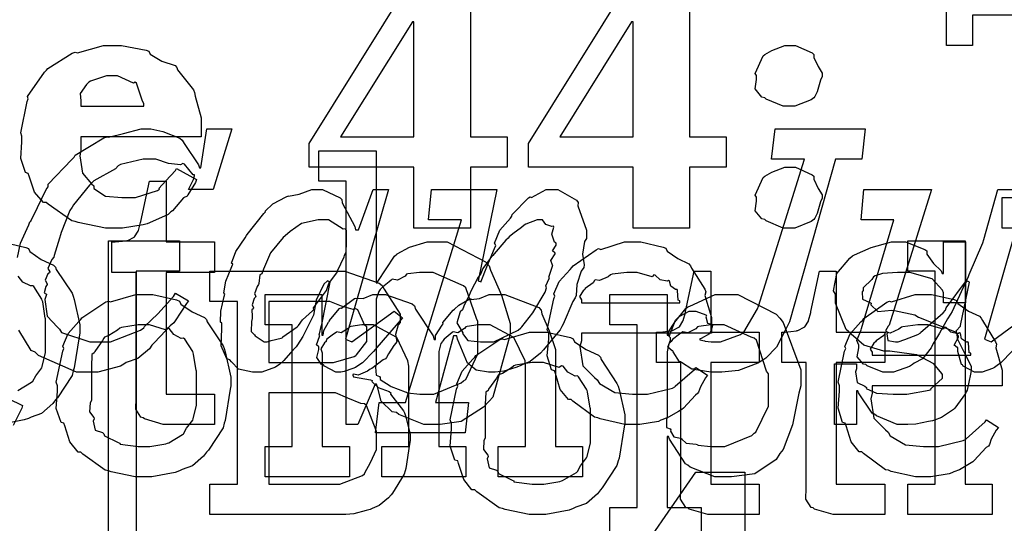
# Model space of a CAD drawing. Extents: x 0 to 8.5, y 0 to 11.
# Tile 96 of 256: x 1.97 to 2.419, y 4.035 to 4.265. Entities that reach past the tile are written whole.
import ezdxf

# ---------------------------------------------------------------- set-up
doc = ezdxf.new("R2010")
doc.units = 0
doc.layers.get('0').update_dxf_attribs({"linetype": 'CONTINUOUS'})

msp = doc.modelspace()

# ---------------------------------------------------------------- linework, layer by layer
at = {"color": 0}
for points in [[(2.14942, 4.19803), (2.10167, 4.19803), (2.10167, 4.20888), (2.14681, 4.28136), (2.17524, 4.28136), (2.17524, 4.21192), (2.19194, 4.21192), (2.19194, 4.19803), (2.17524, 4.19803), (2.17524, 4.17025), (2.14942, 4.17025), (2.14942, 4.19803)], [(2.2494, 4.19803), (2.20167, 4.19803), (2.20167, 4.20888), (2.24681, 4.28136), (2.27522, 4.28136), (2.27522, 4.21192), (2.29194, 4.21192), (2.29194, 4.19803), (2.27522, 4.19803), (2.27522, 4.17025), (2.2494, 4.17025), (2.2494, 4.19803)], [(2.41775, 4.18414), (2.4336, 4.18414), (2.4336, 4.26747), (2.40429, 4.26747), (2.40429, 4.25358), (2.39236, 4.25358), (2.39236, 4.28136), (2.48936, 4.28136), (2.48936, 4.25358), (2.47743, 4.25358), (2.47743, 4.26747), (2.44792, 4.26747), (2.44792, 4.18414), (2.46376, 4.18414), (2.46376, 4.17025), (2.41775, 4.17025), (2.41775, 4.18414)], [(2.116, 4.21192), (2.14942, 4.21192), (2.14942, 4.26443), (2.14876, 4.26443), (2.116, 4.21192)], [(2.21599, 4.21192), (2.2494, 4.21192), (2.2494, 4.26443), (2.24875, 4.26443), (2.21599, 4.21192)], [(2.0134, 4.17025), (2.00879, 4.17025), (1.99625, 4.17279), (1.99496, 4.17329), (1.99337, 4.17361), (1.98258, 4.1811), (1.98172, 4.18197), (1.98053, 4.18197), (1.97646, 4.18664), (1.9739, 4.19396), (1.97347, 4.19521), (1.97222, 4.19558), (1.97017, 4.20199), (1.97065, 4.20964), (1.97065, 4.21213), (1.97011, 4.21371), (1.97299, 4.22803), (1.97347, 4.22928), (1.97319, 4.23031), (1.98101, 4.24143), (1.98193, 4.24229), (1.98253, 4.243), (1.99365, 4.25011), (1.99496, 4.25054), (1.99599, 4.25017), (2.00786, 4.25358), (2.01187, 4.25358), (2.01606, 4.25358), (2.02735, 4.25142), (2.0286, 4.25097), (2.02914, 4.24962), (2.0345, 4.24642), (2.04053, 4.24442), (2.04139, 4.2436), (2.04161, 4.24251), (2.04893, 4.23329), (2.04943, 4.2321), (2.04975, 4.23047), (2.05246, 4.22049), (2.05246, 4.21712), (2.05246, 4.21192), (1.99756, 4.21192), (1.99756, 4.20562), (1.99707, 4.20324), (1.99832, 4.19532), (2.00244, 4.19049), (2.00342, 4.18956), (2.00342, 4.18837), (2.00874, 4.18485), (2.01628, 4.18414), (2.01882, 4.18414), (2.02246, 4.18414), (2.03244, 4.18739), (2.03336, 4.18804), (2.03315, 4.18837), (2.03629, 4.19185), (2.04075, 4.1965), (2.04118, 4.19738), (2.05029, 4.19239), (2.04981, 4.19108), (2.04639, 4.18544), (2.04596, 4.18479), (2.04443, 4.18408), (2.03933, 4.17817), (2.03857, 4.17763), (2.03743, 4.17649), (2.02881, 4.17258), (2.02772, 4.17219), (2.02599, 4.17171), (2.01654, 4.17025), (2.0134, 4.17025)], [(2.32075, 4.22581), (2.31793, 4.22581), (2.31011, 4.22906), (2.30946, 4.22971), (2.30821, 4.22999), (2.30518, 4.23372), (2.30578, 4.23807), (2.30578, 4.23947), (2.30578, 4.2399), (2.30507, 4.24083), (2.30881, 4.24881), (2.30946, 4.24946), (2.30946, 4.24946), (2.31267, 4.25136), (2.31868, 4.25358), (2.32075, 4.25358), (2.32351, 4.25358), (2.33117, 4.25017), (2.33182, 4.24946), (2.33188, 4.2481), (2.33388, 4.24393), (2.33572, 4.24094), (2.33572, 4.2399), (2.33572, 4.23947), (2.33496, 4.23779), (2.33339, 4.23247), (2.33231, 4.23031), (2.33182, 4.22971), (2.33062, 4.22874), (2.32319, 4.22581), (2.32075, 4.22581)], [(1.99756, 4.22581), (2.02621, 4.22581), (2.02621, 4.22711), (2.02567, 4.22819), (2.02294, 4.23643), (2.02229, 4.23687), (2.02149, 4.23643), (2.01426, 4.23969), (2.01187, 4.23969), (2.00922, 4.23969), (2.0019, 4.23736), (2.00125, 4.23687), (2.00011, 4.23574), (1.99729, 4.23167), (1.99756, 4.22825), (1.99756, 4.22711), (1.99756, 4.22581)], [(2.28733, 4.10449), (2.28489, 4.10449), (2.27821, 4.10558), (2.27756, 4.10579), (2.27626, 4.1059), (2.27149, 4.10894), (2.27106, 4.10926), (2.27056, 4.10926), (2.26774, 4.11382), (2.26758, 4.11426), (2.26719, 4.11415), (2.26535, 4.11589), (2.2665, 4.11908), (2.2665, 4.12011), (2.26585, 4.12071), (2.26882, 4.12825), (2.26932, 4.12879), (2.26932, 4.12879), (2.27078, 4.1301), (2.27501, 4.13226), (2.27647, 4.13226), (2.2781, 4.13226), (2.28256, 4.13064), (2.28299, 4.13032), (2.28267, 4.12967), (2.28331, 4.1269), (2.2856, 4.12625), (2.2856, 4.12597), (2.28543, 4.12511), (2.28467, 4.12283), (2.2845, 4.1225), (2.28429, 4.1219), (2.28049, 4.1199), (2.27994, 4.11968), (2.27994, 4.11925), (2.27994, 4.11925), (2.28207, 4.11871), (2.28233, 4.1186), (2.28233, 4.1186), (2.2851, 4.11838), (2.28603, 4.11838), (2.28933, 4.11838), (2.29839, 4.12164), (2.29926, 4.12229), (2.29997, 4.12267), (2.30621, 4.13331), (2.30664, 4.13465), (2.32769, 4.20171), (2.3125, 4.20171), (2.31424, 4.2156), (2.35525, 4.2156), (2.35374, 4.20171), (2.34179, 4.20171), (2.32075, 4.1275), (2.31939, 4.12472), (2.31483, 4.11589), (2.31, 4.11083), (2.3086, 4.10992), (2.30626, 4.10856), (2.29758, 4.10519), (2.28988, 4.10449), (2.28733, 4.10449)], [(2.15821, 4.08057), (2.15403, 4.08057), (2.14253, 4.08512), (2.1415, 4.08599), (2.13954, 4.08643), (2.13456, 4.09131), (2.13282, 4.09776), (2.13238, 4.09901), (2.13172, 4.09901), (2.12392, 4.08057), (2.11849, 4.08057), (2.11849, 4.19168), (2.10613, 4.19168), (2.10613, 4.20557), (2.13217, 4.20557), (2.13217, 4.14524), (2.13282, 4.14524), (2.13303, 4.14578), (2.14068, 4.15739), (2.14171, 4.15826), (2.14176, 4.15853), (2.14746, 4.16146), (2.15549, 4.1639), (2.15821, 4.1639), (2.16461, 4.1639), (2.18218, 4.15489), (2.18381, 4.15306), (2.18435, 4.15104), (2.1894, 4.13965), (2.19336, 4.12663), (2.19336, 4.12224), (2.19265, 4.11887), (2.18539, 4.09304), (2.18381, 4.09119), (2.18115, 4.08854), (2.17106, 4.08192), (2.1614, 4.08057), (2.15821, 4.08057)], [(2.32075, 4.17025), (2.31793, 4.17025), (2.31011, 4.1735), (2.30946, 4.17415), (2.30821, 4.17443), (2.30518, 4.17817), (2.30578, 4.18251), (2.30578, 4.18392), (2.30578, 4.18435), (2.30507, 4.18528), (2.30881, 4.19325), (2.30946, 4.1939), (2.30946, 4.1939), (2.31267, 4.19581), (2.31868, 4.19803), (2.32075, 4.19803), (2.32351, 4.19803), (2.33117, 4.19461), (2.33182, 4.1939), (2.33188, 4.19254), (2.33388, 4.18837), (2.33572, 4.18539), (2.33572, 4.18435), (2.33572, 4.18392), (2.33496, 4.18224), (2.33339, 4.17692), (2.33231, 4.17475), (2.33182, 4.17415), (2.33062, 4.17318), (2.32319, 4.17025), (2.32075, 4.17025)], [(2.03814, 4.08057), (2.0351, 4.08057), (2.02653, 4.08311), (2.02599, 4.08361), (2.02496, 4.08388), (2.02257, 4.08757), (2.02274, 4.09278), (2.02274, 4.09446), (2.02274, 4.15001), (2.01167, 4.15001), (2.01167, 4.1639), (2.01318, 4.1639), (2.01318, 4.1639), (2.01828, 4.16444), (2.01861, 4.16456), (2.01893, 4.16461), (2.02186, 4.16613), (2.02208, 4.16629), (2.02208, 4.16629), (2.02371, 4.16883), (2.02382, 4.16911), (2.02382, 4.16911), (2.02479, 4.17285), (2.0249, 4.17324), (2.02881, 4.19168), (2.0364, 4.19168), (2.0364, 4.1639), (2.05854, 4.1639), (2.05854, 4.15001), (2.0364, 4.15001), (2.0364, 4.09446), (2.05854, 4.09446), (2.05854, 4.08057), (2.05757, 4.08057), (2.05533, 4.08057), (2.05464, 4.08057), (2.05339, 4.08057), (2.05057, 4.08057), (2.04964, 4.08057), (2.04824, 4.08057), (2.04503, 4.08057), (2.044, 4.08057), (2.04254, 4.08057), (2.03922, 4.08057), (2.03814, 4.08057)], [(2.0779, 4.10449), (2.07579, 4.10449), (2.06944, 4.1059), (2.06619, 4.10921), (2.06554, 4.11014), (2.06413, 4.11062), (2.06147, 4.11654), (2.06185, 4.12429), (2.06185, 4.12685), (2.06131, 4.12722), (2.06136, 4.13226), (2.06293, 4.13894), (2.06315, 4.14008), (2.06272, 4.14063), (2.06369, 4.146), (2.0664, 4.15267), (2.06685, 4.15375), (2.06629, 4.15429), (2.06825, 4.15956), (2.07249, 4.16581), (2.07314, 4.16678), (2.07346, 4.16726), (2.081, 4.17686), (2.08182, 4.17763), (2.0816, 4.17796), (2.08518, 4.18132), (2.09125, 4.18457), (2.09224, 4.185), (2.09233, 4.18474), (2.09711, 4.18576), (2.10286, 4.18782), (2.10482, 4.18782), (2.10775, 4.18782), (2.11583, 4.18403), (2.11654, 4.18326), (2.11675, 4.18175), (2.12244, 4.17096), (2.12283, 4.16938), (2.12414, 4.16938), (2.13086, 4.18782), (2.13781, 4.18782), (2.11828, 4.11947), (2.1211, 4.11838), (2.1404, 4.13226), (2.14432, 4.12924), (2.1326, 4.11578), (2.13108, 4.11393), (2.12608, 4.10872), (2.12343, 4.1071), (2.12283, 4.10667), (2.12153, 4.10622), (2.11768, 4.10476), (2.11615, 4.10449), (2.11567, 4.10449), (2.11382, 4.10449), (2.10867, 4.10721), (2.10829, 4.10775), (2.10736, 4.10796), (2.10525, 4.11117), (2.10613, 4.11481), (2.10613, 4.116), (2.10607, 4.116), (2.10504, 4.11697), (2.10644, 4.12071), (2.10656, 4.12121), (2.10628, 4.12131), (2.10732, 4.12592), (2.10742, 4.12619), (2.11133, 4.14551), (2.11003, 4.14615), (2.10835, 4.14464), (2.10487, 4.13726), (2.10362, 4.13053), (2.10308, 4.12924), (2.102, 4.12711), (2.09874, 4.12076), (2.09636, 4.11697), (2.09571, 4.116), (2.09429, 4.11447), (2.09006, 4.10975), (2.08811, 4.10801), (2.08746, 4.10753), (2.08637, 4.10678), (2.08003, 4.10449), (2.0779, 4.10449)], [(2.13363, 4.0906), (2.14556, 4.0906), (2.17117, 4.17393), (2.15619, 4.17393), (2.1575, 4.18782), (2.18722, 4.18782), (2.17876, 4.14615), (2.18007, 4.14572), (2.18012, 4.14606), (2.18267, 4.1525), (2.18625, 4.16092), (2.18679, 4.16222), (2.18625, 4.16336), (2.18869, 4.16922), (2.19353, 4.17475), (2.19417, 4.17567), (2.19428, 4.17649), (2.20167, 4.18403), (2.20242, 4.18457), (2.20307, 4.18425), (2.20975, 4.18782), (2.21197, 4.18782), (2.21506, 4.18782), (2.22368, 4.18294), (2.22433, 4.18197), (2.22424, 4.18039), (2.22825, 4.16922), (2.22825, 4.16547), (2.22721, 4.16411), (2.22629, 4.15836), (2.22715, 4.15343), (2.22694, 4.15224), (2.22575, 4.15061), (2.22385, 4.14453), (2.22347, 4.13954), (2.22304, 4.13835), (2.222, 4.13672), (2.21756, 4.12642), (2.21696, 4.12532), (2.21619, 4.12375), (2.20925, 4.11546), (2.2085, 4.11469), (2.20719, 4.11322), (2.20253, 4.10932), (2.19883, 4.10781), (2.19786, 4.10732), (2.19601, 4.10667), (2.19049, 4.10487), (2.18658, 4.10449), (2.18528, 4.10449), (2.18343, 4.10449), (2.1779, 4.10542), (2.17529, 4.10758), (2.17464, 4.10818), (2.17389, 4.10856), (2.16928, 4.11951), (2.169, 4.12099), (2.16749, 4.12099), (2.15924, 4.0906), (2.17443, 4.0906), (2.1729, 4.07671), (2.13189, 4.07671), (2.13363, 4.0906)], [(2.08247, 4.11838), (2.08247, 4.11838), (2.08431, 4.11887), (2.08897, 4.12001), (2.08963, 4.12033), (2.08968, 4.12056), (2.09619, 4.12522), (2.09679, 4.12576), (2.09679, 4.12576), (2.09864, 4.12831), (2.10319, 4.13249), (2.10374, 4.13314), (2.10368, 4.13379), (2.10915, 4.14111), (2.1096, 4.14182), (2.1096, 4.14182), (2.11062, 4.14492), (2.11421, 4.14963), (2.11458, 4.15028), (2.11464, 4.15067), (2.11762, 4.15712), (2.11783, 4.15767), (2.11849, 4.1594), (2.11849, 4.1594), (2.11865, 4.16351), (2.11871, 4.16917), (2.11828, 4.16982), (2.11719, 4.16971), (2.11051, 4.17393), (2.10829, 4.17393), (2.10574, 4.17393), (2.09825, 4.17236), (2.09304, 4.16872), (2.09179, 4.16764), (2.08985, 4.16596), (2.08404, 4.15901), (2.08078, 4.15142), (2.08008, 4.14942), (2.07921, 4.14893), (2.07867, 4.14492), (2.07856, 4.14442), (2.07796, 4.1435), (2.07671, 4.14019), (2.07731, 4.13911), (2.07726, 4.13878), (2.07667, 4.13807), (2.07563, 4.13519), (2.07622, 4.13379), (2.07617, 4.13336), (2.07557, 4.13292), (2.07574, 4.12999), (2.07574, 4.12901), (2.07531, 4.12765), (2.07525, 4.12304), (2.07682, 4.12147), (2.07704, 4.12099), (2.07704, 4.12099), (2.08111, 4.11838), (2.08247, 4.11838)], [(2.18181, 4.11838), (2.18593, 4.11838), (2.19706, 4.12364), (2.19829, 4.12468), (2.19868, 4.12522), (2.20367, 4.13162), (2.20931, 4.14094), (2.21001, 4.1429), (2.21001, 4.1429), (2.20958, 4.14388), (2.21121, 4.14725), (2.21132, 4.14768), (2.21104, 4.14785), (2.21272, 4.15289), (2.21283, 4.15332), (2.21268, 4.15332), (2.21197, 4.15539), (2.21382, 4.15853), (2.21392, 4.15896), (2.21376, 4.1589), (2.21268, 4.15978), (2.21436, 4.16243), (2.21436, 4.16331), (2.21354, 4.16379), (2.2124, 4.16749), (2.21326, 4.17068), (2.21306, 4.17111), (2.21235, 4.1709), (2.20958, 4.17188), (2.20811, 4.17393), (2.20763, 4.17393), (2.20568, 4.17393), (2.20047, 4.17199), (2.19982, 4.17156), (2.19851, 4.17051), (2.19456, 4.16758), (2.19293, 4.16624), (2.19243, 4.16569), (2.19146, 4.16465), (2.18604, 4.15842), (2.18549, 4.15767), (2.18425, 4.15631), (2.18093, 4.15175), (2.18001, 4.14947), (2.17964, 4.14876), (2.17871, 4.14785), (2.1754, 4.14139), (2.17507, 4.14074), (2.17464, 4.13943), (2.17236, 4.1351), (2.17225, 4.13465), (2.1716, 4.13292), (2.17051, 4.13206), (2.16906, 4.12706), (2.17139, 4.12321), (2.17182, 4.1225), (2.17156, 4.12207), (2.1741, 4.11893), (2.17985, 4.11838), (2.18181, 4.11838)], [(2.01019, 4.16444), (2.04254, 4.16444), (2.04254, 4.15056), (2.02279, 4.15056), (2.02279, 4.02556), (2.04254, 4.02556), (2.04254, 4.01167), (2.01019, 4.01167), (2.01019, 4.16444)], [(2.24978, 4.08057), (2.24567, 4.08057), (2.23449, 4.08311), (2.23329, 4.08361), (2.23188, 4.08388), (2.22194, 4.09119), (2.22114, 4.09207), (2.21994, 4.09201), (2.21619, 4.09663), (2.21397, 4.10385), (2.21354, 4.10508), (2.21229, 4.10547), (2.21029, 4.11199), (2.21094, 4.11968), (2.21094, 4.12224), (2.21029, 4.12381), (2.21326, 4.13792), (2.21376, 4.13917), (2.21332, 4.14019), (2.21576, 4.14583), (2.22071, 4.15132), (2.22157, 4.15218), (2.22206, 4.15294), (2.23253, 4.16037), (2.23372, 4.16086), (2.23469, 4.16049), (2.2455, 4.1639), (2.24914, 4.1639), (2.25293, 4.1639), (2.26318, 4.16157), (2.26432, 4.16108), (2.26497, 4.15972), (2.26981, 4.15631), (2.27485, 4.15392), (2.27561, 4.15306), (2.2761, 4.15196), (2.28213, 4.14231), (2.28256, 4.14111), (2.28217, 4.13954), (2.28515, 4.12935), (2.28515, 4.12592), (2.28515, 4.12224), (2.22592, 4.12224), (2.22592, 4.11876), (2.22521, 4.11615), (2.22657, 4.10736), (2.23188, 4.10206), (2.23307, 4.10097), (2.2341, 4.09933), (2.2411, 4.09526), (2.24924, 4.09446), (2.25196, 4.09446), (2.25608, 4.09446), (2.26742, 4.09717), (2.26844, 4.09771), (2.26867, 4.09804), (2.2774, 4.10574), (2.278, 4.10661), (2.28342, 4.10314), (2.28244, 4.10194), (2.28017, 4.09776), (2.27929, 4.09532), (2.27886, 4.09467), (2.27789, 4.09397), (2.2724, 4.08806), (2.27171, 4.08751), (2.27018, 4.08658), (2.26563, 4.08388), (2.26303, 4.08285), (2.26215, 4.08251), (2.26096, 4.08203), (2.25256, 4.08057), (2.24978, 4.08057)], [(2.37343, 4.08057), (2.36996, 4.08057), (2.36051, 4.08458), (2.35954, 4.08535), (2.35856, 4.08578), (2.35226, 4.095), (2.35194, 4.09597), (2.35129, 4.09597), (2.35129, 4.08057), (2.34131, 4.08057), (2.34131, 4.10835), (2.35129, 4.10835), (2.35129, 4.10596), (2.35086, 4.1046), (2.35161, 4.09983), (2.35508, 4.09804), (2.35585, 4.0975), (2.35574, 4.09706), (2.36046, 4.09483), (2.36806, 4.09446), (2.37061, 4.09446), (2.37429, 4.09446), (2.3845, 4.09631), (2.38536, 4.09663), (2.38519, 4.09685), (2.39057, 4.10172), (2.39057, 4.10335), (2.39025, 4.10385), (2.38656, 4.10829), (2.37879, 4.11236), (2.37646, 4.11268), (2.36649, 4.11399), (2.36376, 4.11399), (2.35465, 4.11681), (2.34885, 4.12185), (2.34782, 4.12289), (2.34657, 4.12392), (2.34174, 4.13601), (2.34174, 4.14003), (2.34088, 4.1416), (2.34239, 4.14958), (2.34825, 4.15657), (2.34956, 4.15761), (2.35047, 4.15804), (2.35807, 4.1614), (2.36729, 4.1639), (2.37039, 4.1639), (2.37364, 4.1639), (2.38254, 4.16049), (2.3834, 4.15978), (2.3834, 4.15836), (2.38639, 4.15408), (2.39003, 4.15067), (2.39035, 4.14958), (2.391, 4.14958), (2.391, 4.1639), (2.40099, 4.1639), (2.40099, 4.13612), (2.391, 4.13612), (2.391, 4.14068), (2.39063, 4.14187), (2.38579, 4.14714), (2.37571, 4.15001), (2.37235, 4.15001), (2.37001, 4.15001), (2.36313, 4.14953), (2.35986, 4.14839), (2.3591, 4.14806), (2.35829, 4.14675), (2.35433, 4.14301), (2.35433, 4.14176), (2.35385, 4.14111), (2.35406, 4.13786), (2.35736, 4.13633), (2.35801, 4.1359), (2.35781, 4.13525), (2.361, 4.13217), (2.36751, 4.13282), (2.36865, 4.13265), (2.37799, 4.13069), (2.37967, 4.12956), (2.396, 4.12304), (2.39708, 4.12201), (2.39729, 4.1199), (2.40067, 4.11312), (2.4036, 4.10726), (2.4036, 4.10531), (2.40332, 4.10357), (2.40175, 4.09631), (2.40142, 4.09554), (2.40104, 4.09472), (2.39621, 4.08811), (2.39556, 4.08751), (2.39426, 4.08649), (2.39008, 4.08371), (2.38693, 4.08263), (2.38601, 4.08231), (2.38411, 4.08192), (2.37847, 4.08078), (2.37468, 4.08057), (2.37343, 4.08057)], [(2.37483, 4.05333), (2.38721, 4.05333), (2.38721, 4.15056), (2.37483, 4.15056), (2.37483, 4.16444), (2.40088, 4.16444), (2.40088, 4.05333), (2.41325, 4.05333), (2.41325, 4.03944), (2.37483, 4.03944), (2.37483, 4.05333)], [(2.05643, 4.05333), (2.06901, 4.05333), (2.06901, 4.13667), (2.05643, 4.13667), (2.05643, 4.15056), (2.11219, 4.15056), (2.11789, 4.15056), (2.13357, 4.14513), (2.13499, 4.14404), (2.13596, 4.14242), (2.14324, 4.13097), (2.14324, 4.12711), (2.14231, 4.12608), (2.14111, 4.12164), (2.1416, 4.11849), (2.14128, 4.11778), (2.14031, 4.11664), (2.13786, 4.11285), (2.13693, 4.11111), (2.1365, 4.11062), (2.13547, 4.11003), (2.13021, 4.10618), (2.12956, 4.10585), (2.12825, 4.10499), (2.12397, 4.10303), (2.12207, 4.10357), (2.12153, 4.10346), (2.12153, 4.10303), (2.12185, 4.10232), (2.12967, 4.10097), (2.13043, 4.10064), (2.13026, 4.10026), (2.13319, 4.09754), (2.13824, 4.09565), (2.13889, 4.095), (2.13883, 4.0944), (2.14475, 4.08681), (2.14518, 4.08589), (2.14556, 4.08458), (2.14779, 4.07611), (2.14779, 4.07329), (2.14751, 4.07156), (2.14578, 4.06049), (2.1454, 4.0594), (2.14497, 4.05789), (2.13976, 4.04932), (2.13911, 4.04856), (2.13786, 4.04719), (2.13368, 4.04357), (2.13049, 4.04226), (2.12956, 4.04183), (2.12765, 4.04129), (2.12201, 4.03976), (2.11837, 4.03944), (2.11719, 4.03944), (2.05643, 4.03944), (2.05643, 4.05333)], [(2.15408, 4.09446), (2.15858, 4.09446), (2.17101, 4.09956), (2.1721, 4.10053), (2.17312, 4.10107), (2.1786, 4.1129), (2.1786, 4.11681), (2.1786, 4.12765), (2.178, 4.1289), (2.17318, 4.14296), (2.1721, 4.14393), (2.17096, 4.14432), (2.15826, 4.15001), (2.15408, 4.15001), (2.15207, 4.15001), (2.14671, 4.14931), (2.14606, 4.14914), (2.1454, 4.14822), (2.14204, 4.14643), (2.1396, 4.14686), (2.13911, 4.14654), (2.13813, 4.14572), (2.13514, 4.14328), (2.13433, 4.14253), (2.13411, 4.14219), (2.1334, 4.14133), (2.13217, 4.13775), (2.13217, 4.13656), (2.13217, 4.10792), (2.132, 4.10678), (2.13232, 4.10314), (2.13379, 4.10243), (2.13411, 4.10206), (2.13406, 4.10107), (2.13857, 4.09825), (2.13911, 4.09793), (2.13911, 4.09793), (2.1454, 4.09549), (2.14606, 4.09532), (2.14654, 4.09511), (2.15218, 4.09446), (2.15408, 4.09446)], [(2.22592, 4.13612), (2.27083, 4.13612), (2.27083, 4.13699), (2.27007, 4.13726), (2.26975, 4.14182), (2.26953, 4.14219), (2.26882, 4.14214), (2.26665, 4.14367), (2.26606, 4.14606), (2.26563, 4.14632), (2.26492, 4.14594), (2.26178, 4.1466), (2.25956, 4.14882), (2.2589, 4.14893), (2.25819, 4.14806), (2.25136, 4.15001), (2.24914, 4.15001), (2.24664, 4.15001), (2.23986, 4.14914), (2.23915, 4.14893), (2.23807, 4.14806), (2.2341, 4.14626), (2.23221, 4.1466), (2.23178, 4.14632), (2.23122, 4.14518), (2.22765, 4.14264), (2.22743, 4.14219), (2.22667, 4.1416), (2.22499, 4.13894), (2.22592, 4.13747), (2.22592, 4.13699), (2.22592, 4.13612)], [(2.28662, 4.03944), (2.28358, 4.03944), (2.27501, 4.04199), (2.27447, 4.04249), (2.27344, 4.04275), (2.27106, 4.04644), (2.27121, 4.05165), (2.27121, 4.05333), (2.27121, 4.10889), (2.26014, 4.10889), (2.26014, 4.12278), (2.26167, 4.12278), (2.26167, 4.12278), (2.26676, 4.12332), (2.26708, 4.12343), (2.26742, 4.12349), (2.27035, 4.125), (2.27056, 4.12517), (2.27056, 4.12517), (2.27219, 4.12771), (2.27229, 4.12799), (2.27229, 4.12799), (2.27328, 4.13172), (2.27339, 4.13211), (2.27729, 4.15056), (2.28489, 4.15056), (2.28489, 4.12278), (2.30701, 4.12278), (2.30701, 4.10889), (2.28489, 4.10889), (2.28489, 4.05333), (2.30701, 4.05333), (2.30701, 4.03944), (2.30604, 4.03944), (2.30382, 4.03944), (2.30311, 4.03944), (2.30186, 4.03944), (2.29904, 4.03944), (2.29812, 4.03944), (2.29671, 4.03944), (2.29351, 4.03944), (2.29249, 4.03944), (2.29101, 4.03944), (2.28771, 4.03944), (2.28662, 4.03944)], [(2.34381, 4.03944), (2.34076, 4.03944), (2.33219, 4.04199), (2.33165, 4.04249), (2.33062, 4.04275), (2.32824, 4.04644), (2.3284, 4.05165), (2.3284, 4.05333), (2.3284, 4.10889), (2.31733, 4.10889), (2.31733, 4.12278), (2.31885, 4.12278), (2.31885, 4.12278), (2.32394, 4.12332), (2.32428, 4.12343), (2.3246, 4.12349), (2.32753, 4.125), (2.32775, 4.12517), (2.32775, 4.12517), (2.32937, 4.12771), (2.32949, 4.12799), (2.32949, 4.12799), (2.33046, 4.13172), (2.33057, 4.13211), (2.33447, 4.15056), (2.34207, 4.15056), (2.34207, 4.12278), (2.36421, 4.12278), (2.36421, 4.10889), (2.34207, 4.10889), (2.34207, 4.05333), (2.36421, 4.05333), (2.36421, 4.03944), (2.36322, 4.03944), (2.361, 4.03944), (2.36029, 4.03944), (2.35906, 4.03944), (2.35622, 4.03944), (2.35531, 4.03944), (2.35389, 4.03944), (2.35069, 4.03944), (2.34967, 4.03944), (2.34819, 4.03944), (2.34489, 4.03944), (2.34381, 4.03944)], [(2.02642, 4.05664), (2.02235, 4.05664), (2.01133, 4.05903), (2.01014, 4.05946), (2.00863, 4.05974), (1.99843, 4.06706), (1.99756, 4.06793), (1.99625, 4.06793), (1.99251, 4.07264), (1.99018, 4.07992), (1.98975, 4.08117), (1.9885, 4.08154), (1.98628, 4.08794), (1.98693, 4.09576), (1.98693, 4.09831), (1.98628, 4.09988), (1.98926, 4.11399), (1.98975, 4.11524), (1.98931, 4.11632), (1.99175, 4.12207), (1.99669, 4.12761), (1.99756, 4.12847), (1.99804, 4.12924), (2.0089, 4.1365), (2.01014, 4.13693), (2.01112, 4.13656), (2.02257, 4.13997), (2.02642, 4.13997), (2.03043, 4.13997), (2.04124, 4.13747), (2.04249, 4.13693), (2.04308, 4.13558), (2.04829, 4.13206), (2.05399, 4.12944), (2.05485, 4.12847), (2.05518, 4.12739), (2.06239, 4.11654), (2.06287, 4.11524), (2.06338, 4.11372), (2.06592, 4.10215), (2.06592, 4.09831), (2.06565, 4.09674), (2.06338, 4.08247), (2.06287, 4.08117), (2.06239, 4.07904), (2.05572, 4.0689), (2.05485, 4.06793), (2.05354, 4.06619), (2.04844, 4.06168), (2.04368, 4.06), (2.04249, 4.05946), (2.04058, 4.05875), (2.02994, 4.05664), (2.02642, 4.05664)], [(2.0816, 4.07053), (2.09397, 4.07053), (2.09397, 4.12608), (2.0816, 4.12608), (2.0816, 4.13997), (2.10742, 4.13997), (2.10742, 4.12131), (2.10807, 4.12131), (2.10807, 4.12131), (2.10835, 4.12343), (2.11057, 4.12728), (2.11089, 4.12782), (2.11083, 4.12788), (2.11556, 4.13346), (2.1161, 4.1339), (2.11649, 4.13374), (2.1224, 4.13803), (2.12304, 4.13824), (2.12304, 4.13818), (2.12636, 4.13803), (2.13069, 4.13997), (2.13217, 4.13997), (2.13656, 4.13997), (2.14865, 4.13564), (2.14974, 4.13476), (2.15022, 4.13325), (2.15821, 4.1211), (2.15864, 4.11936), (2.15929, 4.11936), (2.15929, 4.12115), (2.16237, 4.12597), (2.16276, 4.12651), (2.1626, 4.12711), (2.16743, 4.13276), (2.16797, 4.13325), (2.16797, 4.13325), (2.16997, 4.1351), (2.17464, 4.13775), (2.17535, 4.13803), (2.17551, 4.13764), (2.17936, 4.13803), (2.18381, 4.13997), (2.18533, 4.13997), (2.19086, 4.13997), (2.20637, 4.134), (2.20747, 4.13282), (2.20779, 4.13113), (2.21121, 4.12332), (2.21397, 4.11486), (2.21397, 4.11199), (2.21397, 4.07053), (2.22635, 4.07053), (2.22635, 4.05664), (2.18793, 4.05664), (2.18793, 4.07053), (2.20031, 4.07053), (2.20031, 4.10721), (2.20014, 4.10965), (2.1951, 4.12028), (2.18419, 4.12608), (2.18056, 4.12608), (2.17871, 4.12608), (2.17378, 4.12538), (2.17318, 4.12522), (2.17258, 4.12435), (2.16949, 4.1225), (2.16732, 4.12289), (2.16689, 4.12261), (2.16596, 4.12185), (2.16319, 4.11951), (2.16271, 4.11876), (2.16254, 4.11849), (2.16174, 4.11757), (2.16081, 4.11388), (2.16081, 4.11263), (2.16081, 4.07053), (2.17318, 4.07053), (2.17318, 4.05664), (2.13476, 4.05664), (2.13476, 4.07053), (2.14714, 4.07053), (2.14714, 4.10721), (2.14675, 4.10965), (2.14165, 4.12028), (2.13108, 4.12608), (2.12761, 4.12608), (2.12576, 4.12608), (2.12076, 4.12538), (2.12022, 4.12522), (2.11947, 4.12435), (2.11621, 4.1225), (2.11431, 4.12289), (2.11393, 4.12261), (2.11285, 4.12185), (2.10975, 4.11951), (2.10949, 4.11871), (2.10938, 4.11849), (2.10861, 4.11783), (2.10704, 4.11507), (2.10764, 4.11328), (2.10764, 4.11263), (2.10764, 4.07053), (2.12001, 4.07053), (2.12001, 4.05664), (2.0816, 4.05664), (2.0816, 4.07053)], [(2.08333, 4.10889), (2.10938, 4.10889), (2.11279, 4.10889), (2.12224, 4.1116), (2.12304, 4.11214), (2.12332, 4.11242), (2.12804, 4.11843), (2.12804, 4.12039), (2.12804, 4.12517), (2.12706, 4.12582), (2.12386, 4.13286), (2.12304, 4.1334), (2.12169, 4.13308), (2.11643, 4.13456), (2.11111, 4.13667), (2.10938, 4.13667), (2.08333, 4.13667), (2.08333, 4.10889)], [(2.38243, 4.05664), (2.37831, 4.05664), (2.36714, 4.05919), (2.36594, 4.05968), (2.36453, 4.05994), (2.3546, 4.06728), (2.35379, 4.06814), (2.3526, 4.06808), (2.34885, 4.07269), (2.34663, 4.07992), (2.34619, 4.08117), (2.34494, 4.08154), (2.34293, 4.08806), (2.34358, 4.09576), (2.34358, 4.09831), (2.34293, 4.09988), (2.34592, 4.11399), (2.3464, 4.11524), (2.34597, 4.11626), (2.34842, 4.1219), (2.35335, 4.12739), (2.35422, 4.12825), (2.35471, 4.12901), (2.36518, 4.13644), (2.36637, 4.13693), (2.36735, 4.13656), (2.37815, 4.13997), (2.38178, 4.13997), (2.38558, 4.13997), (2.39583, 4.13764), (2.39697, 4.13715), (2.39762, 4.13579), (2.40246, 4.13238), (2.4075, 4.12999), (2.40826, 4.12912), (2.40875, 4.12804), (2.41476, 4.11838), (2.41521, 4.11719), (2.41482, 4.11561), (2.41781, 4.10542), (2.41781, 4.102), (2.41781, 4.09831), (2.35856, 4.09831), (2.35856, 4.09483), (2.35786, 4.09224), (2.35921, 4.08344), (2.36453, 4.07813), (2.36572, 4.07704), (2.36675, 4.07542), (2.37375, 4.07135), (2.38189, 4.07053), (2.3846, 4.07053), (2.38872, 4.07053), (2.40007, 4.07324), (2.4011, 4.07379), (2.40132, 4.07411), (2.41004, 4.08182), (2.41064, 4.08268), (2.41607, 4.07921), (2.4151, 4.07801), (2.41282, 4.07383), (2.41194, 4.0714), (2.41151, 4.07075), (2.41054, 4.07004), (2.40506, 4.06413), (2.40435, 4.06358), (2.40283, 4.06267), (2.39828, 4.05994), (2.39567, 4.05892), (2.39481, 4.0586), (2.39361, 4.05811), (2.38519, 4.05664), (2.38243, 4.05664)], [(2.02642, 4.07053), (2.02908, 4.07053), (2.03629, 4.07183), (2.03706, 4.07206), (2.0376, 4.07221), (2.04394, 4.07596), (2.04443, 4.07639), (2.04443, 4.07639), (2.04579, 4.07889), (2.04856, 4.08251), (2.04878, 4.08311), (2.04878, 4.08311), (2.05029, 4.08946), (2.05029, 4.09158), (2.05029, 4.10504), (2.05012, 4.10525), (2.04899, 4.11268), (2.04878, 4.11328), (2.04856, 4.11388), (2.04492, 4.11957), (2.04443, 4.12001), (2.04335, 4.1199), (2.03993, 4.12169), (2.03782, 4.12435), (2.03706, 4.12457), (2.03608, 4.12381), (2.02881, 4.12608), (2.02642, 4.12608), (2.02365, 4.12608), (2.01611, 4.12483), (2.01535, 4.12457), (2.01421, 4.12358), (2.01025, 4.12115), (2.00836, 4.12044), (2.00797, 4.12001), (2.00743, 4.11893), (2.00385, 4.11393), (2.00364, 4.11328), (2.00256, 4.11257), (2.00233, 4.10693), (2.00233, 4.10504), (2.00233, 4.09158), (2.00174, 4.0905), (2.00151, 4.08632), (2.00342, 4.08376), (2.00364, 4.08311), (2.00319, 4.08208), (2.00412, 4.07801), (2.00749, 4.07693), (2.00797, 4.07639), (2.0084, 4.07547), (2.0146, 4.07232), (2.01535, 4.07206), (2.0154, 4.07167), (2.02365, 4.07053), (2.02642, 4.07053)], [(2.28683, 4.07053), (2.29129, 4.07053), (2.30354, 4.07563), (2.30464, 4.07661), (2.30544, 4.07715), (2.31114, 4.08897), (2.31114, 4.09289), (2.31114, 4.10374), (2.31033, 4.10499), (2.30572, 4.11903), (2.30464, 4.12001), (2.30333, 4.12039), (2.29096, 4.12608), (2.28683, 4.12608), (2.28483, 4.12608), (2.27946, 4.12538), (2.27881, 4.12522), (2.278, 4.12429), (2.27442, 4.1225), (2.27214, 4.12289), (2.27165, 4.12261), (2.27056, 4.12181), (2.26736, 4.11936), (2.26682, 4.11854), (2.26665, 4.11828), (2.26579, 4.1174), (2.26492, 4.11382), (2.26492, 4.11263), (2.26492, 4.08399), (2.2646, 4.0829), (2.26471, 4.07921), (2.26639, 4.07856), (2.26665, 4.07813), (2.2665, 4.07747), (2.26801, 4.07497), (2.27111, 4.07433), (2.27165, 4.074), (2.2716, 4.07394), (2.2736, 4.07206), (2.27815, 4.07156), (2.27881, 4.0714), (2.27903, 4.07118), (2.28489, 4.07053), (2.28683, 4.07053)], [(2.35856, 4.11219), (2.40349, 4.11219), (2.40349, 4.11307), (2.40272, 4.11333), (2.4024, 4.11789), (2.40218, 4.11828), (2.40147, 4.11822), (2.39931, 4.11974), (2.39871, 4.12213), (2.39828, 4.1224), (2.39757, 4.12201), (2.39442, 4.12267), (2.39219, 4.12489), (2.39154, 4.125), (2.39085, 4.12414), (2.384, 4.12608), (2.38178, 4.12608), (2.37929, 4.12608), (2.3725, 4.12522), (2.37181, 4.125), (2.37071, 4.12414), (2.36675, 4.12235), (2.36486, 4.12267), (2.36442, 4.1224), (2.36388, 4.12125), (2.36029, 4.11871), (2.36008, 4.11828), (2.35932, 4.11768), (2.35764, 4.11501), (2.35856, 4.11356), (2.35856, 4.11307), (2.35856, 4.11219)], [(2.20611, 4.03944), (2.20204, 4.03944), (2.19103, 4.04183), (2.18983, 4.04226), (2.18832, 4.04254), (2.17811, 4.04986), (2.17725, 4.05072), (2.17594, 4.05072), (2.17219, 4.05544), (2.16986, 4.06272), (2.16943, 4.06396), (2.16818, 4.06435), (2.16596, 4.07075), (2.16661, 4.07856), (2.16661, 4.08111), (2.16596, 4.08268), (2.16894, 4.09679), (2.16943, 4.09804), (2.169, 4.09912), (2.17144, 4.10487), (2.17638, 4.1104), (2.17725, 4.11128), (2.17774, 4.11203), (2.18858, 4.11931), (2.18983, 4.11974), (2.19081, 4.11936), (2.20226, 4.12278), (2.20611, 4.12278), (2.21012, 4.12278), (2.22092, 4.12028), (2.22217, 4.11974), (2.22276, 4.11838), (2.22797, 4.11486), (2.23367, 4.11225), (2.23454, 4.11128), (2.23486, 4.11019), (2.24208, 4.09933), (2.24257, 4.09804), (2.24306, 4.09651), (2.24561, 4.08496), (2.24561, 4.08111), (2.24533, 4.07954), (2.24306, 4.06526), (2.24257, 4.06396), (2.24208, 4.06185), (2.2354, 4.05171), (2.23454, 4.05072), (2.23324, 4.04899), (2.22814, 4.04449), (2.22336, 4.04281), (2.22217, 4.04226), (2.22026, 4.04156), (2.20964, 4.03944), (2.20611, 4.03944)], [(2.20611, 4.05333), (2.20876, 4.05333), (2.21599, 4.05464), (2.21674, 4.05485), (2.21729, 4.05501), (2.22364, 4.05875), (2.22412, 4.05919), (2.22412, 4.05919), (2.22547, 4.06168), (2.22825, 4.06532), (2.22846, 4.06592), (2.22846, 4.06592), (2.22999, 4.07226), (2.22999, 4.07438), (2.22999, 4.08783), (2.22982, 4.08806), (2.22868, 4.09549), (2.22846, 4.09608), (2.22825, 4.09668), (2.22461, 4.10238), (2.22412, 4.10281), (2.22304, 4.10271), (2.21963, 4.10449), (2.2175, 4.10715), (2.21674, 4.10736), (2.21576, 4.10661), (2.2085, 4.10889), (2.20611, 4.10889), (2.20335, 4.10889), (2.19581, 4.10764), (2.19504, 4.10736), (2.1939, 4.10639), (2.18994, 4.10394), (2.18804, 4.10325), (2.18767, 4.10281), (2.18713, 4.10172), (2.18354, 4.09674), (2.18332, 4.09608), (2.18224, 4.09538), (2.18201, 4.08974), (2.18201, 4.08783), (2.18201, 4.07438), (2.18143, 4.07329), (2.18121, 4.06912), (2.18311, 4.06657), (2.18332, 4.06592), (2.18289, 4.06489), (2.18381, 4.06082), (2.18718, 4.05974), (2.18767, 4.05919), (2.1881, 4.05826), (2.19428, 4.05512), (2.19504, 4.05485), (2.1951, 4.05447), (2.20335, 4.05333), (2.20611, 4.05333)], [(2.08333, 4.05333), (2.11199, 4.05333), (2.11572, 4.05333), (2.12608, 4.05735), (2.12696, 4.05811), (2.12701, 4.05854), (2.12972, 4.06326), (2.13238, 4.06917), (2.13238, 4.07113), (2.13238, 4.07742), (2.13222, 4.0779), (2.12782, 4.08925), (2.12696, 4.09), (2.12522, 4.09011), (2.11931, 4.09267), (2.11376, 4.095), (2.11199, 4.095), (2.08333, 4.095), (2.08333, 4.05333)], [(2.27658, 3.90608), (2.18087, 3.90608), (2.18087, 3.91824), (2.2781, 4.05886), (2.30046, 4.05886), (2.30046, 3.91997), (2.32997, 3.91997), (2.32997, 3.90608), (2.30046, 3.90608), (2.30046, 3.85053), (2.27658, 3.85053), (2.27658, 3.90608)]]:
    msp.add_lwpolyline(points, close=True, dxfattribs=at)
for points in [[(1.96869, 4.15674), (1.97006, 4.16336), (1.97379, 4.17165), (1.97433, 4.17307), (1.97472, 4.17339), (1.97775, 4.17969), (1.98172, 4.18788), (1.98258, 4.18913), (1.98258, 4.19032), (1.99337, 4.20161), (1.99451, 4.20258), (1.99496, 4.2035), (2.00808, 4.21137), (2.0095, 4.21192), (2.0101, 4.21169), (2.01699, 4.21343), (2.02501, 4.2156), (2.02772, 4.2156), (2.02951, 4.2156), (2.035, 4.21431), (2.04275, 4.21126), (2.04378, 4.21039), (2.0446, 4.20888), (2.05126, 4.19911), (2.0516, 4.19781), (2.05225, 4.19781), (2.05507, 4.2156), (2.06635, 4.2156), (2.05789, 4.18782), (2.0466, 4.18782), (2.04899, 4.19239), (2.04899, 4.19239), (2.04943, 4.19401), (2.04943, 4.19456), (2.04878, 4.19456), (2.04486, 4.19943), (2.044, 4.19976), (2.04292, 4.19911), (2.03754, 4.19976), (2.03179, 4.20171), (2.02989, 4.20171), (2.02604, 4.20171), (2.01563, 4.19922), (2.01449, 4.19868), (2.01329, 4.19732), (2.00342, 4.19174), (2.00256, 4.19086), (2.00146, 4.18983), (1.99425, 4.18088), (1.99365, 4.17979), (1.99246, 4.17833), (1.98856, 4.16829), (1.98822, 4.16721), (1.98774, 4.16564), (1.98535, 4.15771), (1.98519, 4.15701), (1.98426, 4.15593), (1.98253, 4.15181), (1.98335, 4.15028), (1.98324, 4.14985), (1.98253, 4.14931), (1.98122, 4.14654), (1.98221, 4.14486), (1.98215, 4.14442), (1.98161, 4.14361), (1.98074, 4.14068), (1.98193, 4.14008), (1.98193, 4.13986), (1.98118, 4.13769), (1.98215, 4.12999), (1.98682, 4.125), (1.98779, 4.12403), (1.98867, 4.12261), (2.00168, 4.11838), (2.00603, 4.11838), (2.01107, 4.11838), (2.02468, 4.12364), (2.02621, 4.12468), (2.02664, 4.12528), (2.03271, 4.13113), (2.03976, 4.139), (2.04075, 4.14051), (2.0466, 4.13704), (2.04574, 4.13585), (2.04053, 4.12793), (2.03988, 4.12706), (2.03831, 4.1256), (2.03381, 4.12093), (2.03088, 4.11774), (2.02989, 4.11686), (2.02881, 4.11507), (2.0236, 4.11068), (2.01828, 4.10883), (2.01708, 4.10818), (2.01568, 4.10726), (2.00532, 4.10449), (2.0019, 4.10449), (2.0019, 4.10449), (1.99561, 4.10449), (1.97825, 4.11208), (1.97672, 4.11361), (1.97483, 4.11436), (1.96929, 4.12369)], [(2.42231, 4.11404), (2.41715, 4.10872), (2.41488, 4.1071), (2.41422, 4.10667), (2.41342, 4.10612), (2.40864, 4.10449), (2.40707, 4.10449), (2.40522, 4.10449), (2.40007, 4.10721), (2.39968, 4.10775), (2.39919, 4.10801), (2.39751, 4.11388), (2.39751, 4.11578), (2.39729, 4.11567), (2.39594, 4.11675), (2.39785, 4.1205), (2.39794, 4.12099), (2.39751, 4.1211), (2.39675, 4.12337), (2.39876, 4.12549), (2.39882, 4.12576), (2.40294, 4.14551), (2.40164, 4.14615), (2.40076, 4.14486), (2.39492, 4.13222), (2.39426, 4.13097), (2.3929, 4.12885), (2.38917, 4.12235), (2.38693, 4.11854), (2.38624, 4.11751), (2.38542, 4.11561), (2.38146, 4.11057), (2.37771, 4.10861), (2.3769, 4.10796), (2.37554, 4.1071), (2.36822, 4.10449), (2.36583, 4.10449), (2.36583, 4.10449), (2.36328, 4.10449), (2.35618, 4.10742), (2.35562, 4.10796), (2.35449, 4.10818), (2.35157, 4.11149), (2.35238, 4.11556), (2.35238, 4.11686), (2.35238, 4.11686), (2.35146, 4.11887), (2.35346, 4.12375), (2.35368, 4.12446), (2.36843, 4.17393), (2.35346, 4.17393), (2.35476, 4.18782), (2.38558, 4.18782), (2.36626, 4.12597), (2.36572, 4.12543), (2.36453, 4.12332), (2.36561, 4.12272), (2.36561, 4.1225), (2.36518, 4.12196), (2.36567, 4.11893), (2.36919, 4.11838), (2.37039, 4.11838), (2.37039, 4.11838), (2.37332, 4.11936), (2.37939, 4.12164), (2.38037, 4.12229), (2.38053, 4.12261), (2.38493, 4.12636), (2.3909, 4.13162), (2.39187, 4.13271), (2.39219, 4.13379), (2.40147, 4.14626), (2.40229, 4.14768), (2.40272, 4.14899), (2.40901, 4.16357), (2.40944, 4.16504), (2.41575, 4.18782), (2.42919, 4.18782), (2.40967, 4.11947), (2.41271, 4.11838), (2.43181, 4.13226)], [(1.96158, 4.1639), (1.97239, 4.1614), (1.97364, 4.16086), (1.97424, 4.1595), (1.97944, 4.15597), (1.98514, 4.15338), (1.986, 4.1524), (1.98633, 4.15132), (1.99354, 4.14046), (1.99403, 4.13917), (1.99451, 4.13764), (1.99707, 4.12608), (1.99707, 4.12224), (1.99681, 4.12067), (1.99451, 4.10639), (1.99403, 4.10508), (1.99354, 4.10297), (1.98687, 4.09283), (1.986, 4.09185), (1.98469, 4.09011), (1.9796, 4.08561), (1.97483, 4.08393), (1.97364, 4.08339), (1.97174, 4.08268), (1.9611, 4.08057)], [(1.96875, 4.09614), (1.9751, 4.09988), (1.97558, 4.10032), (1.97558, 4.10032), (1.97694, 4.10281), (1.97971, 4.10644), (1.97993, 4.10704), (1.97993, 4.10704), (1.98144, 4.11339), (1.98144, 4.1155), (1.98144, 4.12896), (1.98128, 4.12918), (1.98014, 4.13661), (1.97993, 4.13721), (1.97971, 4.13781), (1.97607, 4.1435), (1.97558, 4.14393), (1.9745, 4.14382), (1.97108, 4.14561), (1.96897, 4.14828)], [(2.23888, 4.02886), (2.23888, 4.04275), (2.23888, 4.04275), (2.25125, 4.04275), (2.25125, 4.12608), (2.23888, 4.12608), (2.23888, 4.13997), (2.26492, 4.13997), (2.26492, 4.12131), (2.26557, 4.12131), (2.26557, 4.12283), (2.26844, 4.12722), (2.27344, 4.13346), (2.27447, 4.13433), (2.27539, 4.1346), (2.28689, 4.13997), (2.29075, 4.13997), (2.29715, 4.13997), (2.31472, 4.13097), (2.31635, 4.12912), (2.31787, 4.12711), (2.3259, 4.10553), (2.3259, 4.09831), (2.32503, 4.09494), (2.32215, 4.08046), (2.31793, 4.06912), (2.31635, 4.06728), (2.31467, 4.06461), (2.30501, 4.058), (2.29428, 4.05664), (2.29075, 4.05664), (2.28668, 4.05664), (2.2755, 4.06119), (2.27447, 4.06207), (2.27339, 4.06256), (2.266, 4.07383), (2.26557, 4.07508), (2.26492, 4.07508), (2.26492, 4.04275), (2.28054, 4.04275), (2.28054, 4.02886)], [(1.96442, 4.09244), (1.97092, 4.08919), (1.9706, 4.088), (1.96669, 4.08008)]]:
    msp.add_lwpolyline(points, dxfattribs=at)

doc.saveas('drawing.dxf')
